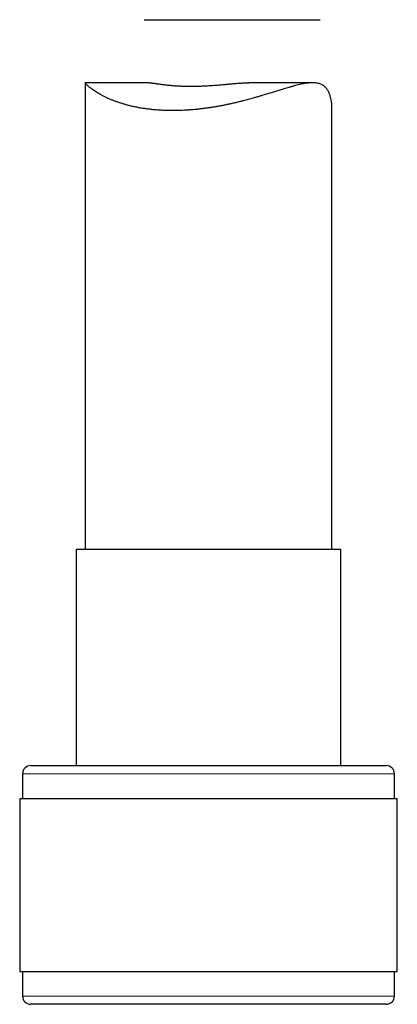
# Model space of a CAD drawing. Header units: millimetres. Extents: x 8 to 727, y 12 to 719.
# Tile 63 of 73: x 541 to 564, y 431 to 491. Entities that reach past the tile are written whole.
import ezdxf

# ---------------------------------------------------------------- set-up
doc = ezdxf.new("R2010")
doc.units = ezdxf.units.MM

msp = doc.modelspace()

# ---------------------------------------------------------------- linework, layer by layer
at = {"color": 7, "linetype": 'Continuous', "lineweight": 30}
for p, q in [((548.734, 490.6), (559.43, 490.6)), ((545.136, 486.765), (545.136, 458.405)), ((549.027, 486.767), (545.138, 486.767)), ((558.97, 486.767), (555.081, 486.767)), ((560.136, 458.405), (560.136, 485.262)), ((544.586, 458.405), (544.586, 445.282)), ((550.31, 458.405), (544.586, 458.405)), ((560.686, 458.405), (550.31, 458.405)), ((560.686, 445.282), (560.686, 458.405)), ((541.836, 445.282), (549.515, 445.282)), ((549.515, 445.282), (563.436, 445.282)), ((541.336, 444.782), (541.336, 443.282)), ((563.936, 443.282), (563.936, 444.782)), ((541.161, 443.282), (541.161, 432.782)), ((541.161, 443.282), (549.32, 443.282)), ((549.32, 443.282), (564.111, 443.282)), ((564.111, 432.782), (564.111, 443.282)), ((541.161, 432.782), (549.32, 432.782)), ((541.336, 432.782), (541.336, 431.282)), ((549.32, 432.782), (564.111, 432.782)), ((563.936, 431.282), (563.936, 432.782)), ((563.436, 430.782), (541.836, 430.782))]:
    msp.add_line(p, q, dxfattribs=at)
at = {"color": 252, "linetype": 'Continuous', "lineweight": 0}
for p, q in [((549.371, 444.782), (541.336, 444.782)), ((563.936, 444.782), (549.371, 444.782)), ((541.336, 431.282), (563.936, 431.282))]:
    msp.add_line(p, q, dxfattribs=at)
at = {"color": 7, "linetype": 'Continuous', "lineweight": 30}
for centre, start, end in [((541.836, 444.782), 90, 180), ((563.436, 444.782), 0, 90), ((541.836, 431.282), 180, 270), ((563.436, 431.282), 270, 0)]:
    msp.add_arc(centre, 0.5, start, end, dxfattribs=at)
for points, knots in [([(560.136, 485.262), (560.136, 485.264), (560.138, 485.315), (560.132, 485.421), (560.117, 485.578), (560.092, 485.736), (560.06, 485.874), (560.025, 485.992), (559.99, 486.092), (559.95, 486.187), (559.904, 486.278), (559.852, 486.363), (559.793, 486.442), (559.728, 486.512), (559.657, 486.573), (559.581, 486.625), (559.498, 486.669), (559.409, 486.704), (559.314, 486.732), (559.211, 486.752), (559.101, 486.764), (558.985, 486.768), (558.858, 486.765), (558.72, 486.755), (558.571, 486.736), (558.415, 486.71), (558.252, 486.677), (558.082, 486.638), (557.905, 486.594), (557.722, 486.545), (557.543, 486.494), (557.371, 486.444), (557.206, 486.394), (557.009, 486.334), (556.778, 486.263), (556.509, 486.18), (556.232, 486.094), (555.977, 486.017), (555.75, 485.95), (555.552, 485.892), (555.321, 485.826), (555.055, 485.753), (554.786, 485.682), (554.547, 485.621), (554.34, 485.571), (554.13, 485.522), (553.916, 485.474), (553.699, 485.428), (553.481, 485.384), (553.26, 485.343), (553.038, 485.304), (552.821, 485.268), (552.609, 485.236), (552.403, 485.208), (552.197, 485.182), (551.99, 485.159), (551.782, 485.138), (551.573, 485.121), (551.363, 485.106), (551.152, 485.094), (550.941, 485.085), (550.731, 485.079), (550.522, 485.076), (550.294, 485.077), (550.049, 485.083), (549.787, 485.094), (549.528, 485.111), (549.272, 485.133), (549.019, 485.161), (548.769, 485.194), (548.525, 485.233), (548.29, 485.276), (548.064, 485.323), (547.847, 485.374), (547.637, 485.429), (547.432, 485.488), (547.234, 485.551), (547.042, 485.617), (546.859, 485.685), (546.68, 485.758), (546.506, 485.834), (546.338, 485.914), (546.18, 485.994), (546.031, 486.075), (545.892, 486.157), (545.763, 486.238), (545.645, 486.317), (545.545, 486.389), (545.461, 486.453), (545.39, 486.51), (545.328, 486.563), (545.274, 486.612), (545.228, 486.656), (545.19, 486.694), (545.163, 486.725), (545.146, 486.747), (545.137, 486.76), (545.135, 486.766), (545.137, 486.766), (545.138, 486.766)], [0, 0, 0, 0, 0.000382, 0.013313, 0.026244, 0.039229, 0.052213, 0.06099, 0.069766, 0.078574, 0.087382, 0.096333, 0.105282, 0.11431, 0.123338, 0.132124, 0.140909, 0.149774, 0.15864, 0.167747, 0.176855, 0.186038, 0.195222, 0.20544, 0.215659, 0.225957, 0.236256, 0.246772, 0.257288, 0.267866, 0.278444, 0.2873, 0.296157, 0.305013, 0.318394, 0.331776, 0.345443, 0.35911, 0.368285, 0.377462, 0.386636, 0.400013, 0.41339, 0.422371, 0.431354, 0.440334, 0.449526, 0.45872, 0.467911, 0.477182, 0.486455, 0.495725, 0.504238, 0.512753, 0.521266, 0.52985, 0.538435, 0.547019, 0.555833, 0.564651, 0.573465, 0.582364, 0.591264, 0.600163, 0.611675, 0.623187, 0.634781, 0.646375, 0.658223, 0.670071, 0.682004, 0.693936, 0.705482, 0.717028, 0.728645, 0.740262, 0.752089, 0.763917, 0.775813, 0.787708, 0.800388, 0.813068, 0.825825, 0.838581, 0.851576, 0.864572, 0.877651, 0.890731, 0.901464, 0.912198, 0.922989, 0.933779, 0.94477, 0.95576, 0.966834, 0.977907, 0.986113, 0.994319, 1, 1, 1, 1]), ([(549.027, 486.767), (549.036, 486.767), (549.057, 486.767), (549.097, 486.764), (549.145, 486.76), (549.198, 486.754), (549.256, 486.747), (549.319, 486.739), (549.387, 486.729), (549.46, 486.719), (549.54, 486.707), (549.626, 486.695), (549.718, 486.682), (549.816, 486.669), (549.919, 486.656), (550.027, 486.643), (550.141, 486.63), (550.26, 486.618), (550.383, 486.607), (550.509, 486.596), (550.64, 486.587), (550.774, 486.579), (550.913, 486.572), (551.056, 486.566), (551.204, 486.561), (551.355, 486.559), (551.505, 486.557), (551.655, 486.558), (551.803, 486.559), (551.954, 486.563), (552.106, 486.567), (552.261, 486.573), (552.418, 486.58), (552.576, 486.589), (552.732, 486.599), (552.886, 486.609), (553.037, 486.62), (553.189, 486.632), (553.34, 486.645), (553.492, 486.658), (553.644, 486.671), (553.794, 486.685), (553.941, 486.698), (554.087, 486.711), (554.229, 486.723), (554.369, 486.734), (554.508, 486.744), (554.644, 486.753), (554.778, 486.76), (554.908, 486.765), (555.009, 486.767), (555.065, 486.767), (555.081, 486.767)], [0, 0, 0, 0, 0.013126, 0.03143, 0.049735, 0.068149, 0.086564, 0.10531, 0.124057, 0.142913, 0.161769, 0.181855, 0.201941, 0.222157, 0.242374, 0.263001, 0.283628, 0.304399, 0.325169, 0.345875, 0.366581, 0.387436, 0.40829, 0.429619, 0.450949, 0.472444, 0.49394, 0.514187, 0.534433, 0.554823, 0.575212, 0.596049, 0.616886, 0.637875, 0.658865, 0.679071, 0.699277, 0.719619, 0.73996, 0.760723, 0.781486, 0.802394, 0.823301, 0.843983, 0.864664, 0.885492, 0.906319, 0.927617, 0.948916, 0.970386, 0.991856, 1, 1, 1, 1])]:
    msp.add_open_spline(points, degree=3, knots=knots, dxfattribs=at)

doc.saveas('drawing.dxf')
